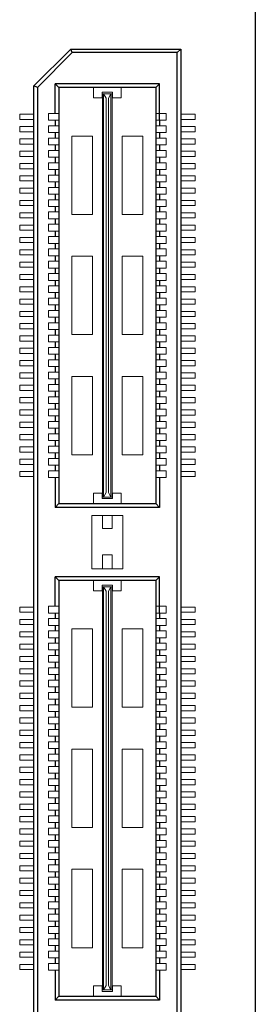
# Model space of a CAD drawing. Header units: millimetres. Extents: x 1095 to 1484, y 184 to 476.
# Tile 22 of 24: x 1323 to 1332, y 331 to 371. Entities that reach past the tile are written whole.
import ezdxf

# ---------------------------------------------------------------- set-up
doc = ezdxf.new("R2010")
doc.units = ezdxf.units.MM
doc.header["$LTSCALE"] = 0.1
doc.layers.add('daughter', color=7, linetype='Continuous')

msp = doc.modelspace()

# ---------------------------------------------------------------- linework, layer by layer
for p, q in [((1323.476, 367.837), (1324.976, 369.338)), ((1324.976, 369.338), (1329.446, 369.338)), ((1325.038, 369.19), (1324.976, 369.338)), ((1329.298, 369.19), (1329.446, 369.338)), ((1329.446, 369.338), (1329.446, 309.329)), ((1325.038, 369.19), (1323.624, 367.776)), ((1329.298, 369.19), (1325.038, 369.19)), ((1329.298, 309.477), (1329.298, 369.19)), ((1323.476, 310.829), (1323.476, 367.837)), ((1323.624, 367.776), (1323.476, 367.837)), ((1323.624, 367.776), (1323.624, 310.89)), ((1328.578, 367.922), (1324.344, 367.922)), ((1324.493, 367.776), (1324.344, 367.922)), ((1324.344, 366.723), (1324.344, 367.922)), ((1324.493, 367.776), (1324.493, 350.896)), ((1328.43, 367.776), (1324.493, 367.776)), ((1328.43, 367.776), (1328.43, 350.896)), ((1328.432, 367.776), (1328.578, 367.922)), ((1328.578, 366.449), (1328.578, 367.922)), ((1324.344, 366.449), (1324.344, 366.223)), ((1328.578, 366.449), (1328.578, 366.223)), ((1324.344, 365.949), (1324.344, 365.723)), ((1328.578, 365.949), (1328.578, 365.723)), ((1324.344, 365.449), (1324.344, 365.223)), ((1328.578, 365.449), (1328.578, 365.223)), ((1324.344, 364.949), (1324.344, 364.723)), ((1328.578, 364.949), (1328.578, 364.723)), ((1324.344, 364.449), (1324.344, 364.223)), ((1328.578, 364.449), (1328.578, 364.223)), ((1324.344, 363.949), (1324.344, 363.723)), ((1328.578, 363.949), (1328.578, 363.723)), ((1324.344, 363.449), (1324.344, 363.223)), ((1328.578, 363.449), (1328.578, 363.223)), ((1324.344, 362.949), (1324.344, 362.723)), ((1328.578, 362.949), (1328.578, 362.723)), ((1324.344, 362.449), (1324.344, 362.223)), ((1328.578, 362.449), (1328.578, 362.223)), ((1324.344, 361.949), (1324.344, 361.723)), ((1328.578, 361.949), (1328.578, 361.723)), ((1324.344, 361.449), (1324.344, 361.223)), ((1328.578, 361.449), (1328.578, 361.223)), ((1324.344, 360.949), (1324.344, 360.723)), ((1328.578, 360.949), (1328.578, 360.723)), ((1324.344, 360.449), (1324.344, 360.223)), ((1328.578, 360.449), (1328.578, 360.223)), ((1324.344, 359.949), (1324.344, 359.723)), ((1328.578, 359.949), (1328.578, 359.723)), ((1324.344, 359.449), (1324.344, 359.223)), ((1328.578, 359.449), (1328.578, 359.223)), ((1324.344, 358.949), (1324.344, 358.723)), ((1328.578, 358.949), (1328.578, 358.723)), ((1324.344, 358.449), (1324.344, 358.223)), ((1328.578, 358.449), (1328.578, 358.223)), ((1324.344, 357.949), (1324.344, 357.723)), ((1328.578, 357.949), (1328.578, 357.723)), ((1324.344, 357.449), (1324.344, 357.223)), ((1328.578, 357.449), (1328.578, 357.223)), ((1324.344, 356.949), (1324.344, 356.723)), ((1328.578, 356.949), (1328.578, 356.723)), ((1324.344, 356.449), (1324.344, 356.223)), ((1328.578, 356.449), (1328.578, 356.223)), ((1324.344, 355.949), (1324.344, 355.723)), ((1328.578, 355.949), (1328.578, 355.723)), ((1324.344, 355.449), (1324.344, 355.223)), ((1328.578, 355.449), (1328.578, 355.223)), ((1324.344, 354.949), (1324.344, 354.723)), ((1328.578, 354.949), (1328.578, 354.723)), ((1324.344, 354.449), (1324.344, 354.223)), ((1328.578, 354.449), (1328.578, 354.223)), ((1324.344, 353.949), (1324.344, 353.723)), ((1328.578, 353.949), (1328.578, 353.723)), ((1324.344, 353.449), (1324.344, 353.223)), ((1328.578, 353.449), (1328.578, 353.223)), ((1324.344, 352.949), (1324.344, 352.723)), ((1328.578, 352.949), (1328.578, 352.723)), ((1324.344, 352.449), (1324.344, 352.223)), ((1328.578, 352.449), (1328.578, 352.223)), ((1324.344, 351.949), (1324.344, 350.731)), ((1328.578, 351.949), (1328.578, 350.731)), ((1324.493, 350.896), (1324.344, 350.731)), ((1324.493, 350.896), (1328.43, 350.896)), ((1328.43, 350.896), (1328.578, 350.731)), ((1328.578, 350.731), (1324.344, 350.731)), ((1328.578, 347.919), (1324.344, 347.919)), ((1324.344, 346.72), (1324.344, 347.919)), ((1324.493, 347.773), (1324.344, 347.919)), ((1324.493, 347.773), (1324.493, 330.893)), ((1328.43, 347.773), (1324.493, 347.773)), ((1328.43, 347.773), (1328.43, 330.893)), ((1328.432, 347.773), (1328.578, 347.919)), ((1328.578, 346.446), (1328.578, 347.919)), ((1324.344, 346.446), (1324.344, 346.22)), ((1328.578, 346.446), (1328.578, 346.22)), ((1324.344, 345.946), (1324.344, 345.72)), ((1328.578, 345.946), (1328.578, 345.72)), ((1324.344, 345.446), (1324.344, 345.22)), ((1328.578, 345.446), (1328.578, 345.22)), ((1324.344, 344.946), (1324.344, 344.72)), ((1328.578, 344.946), (1328.578, 344.72)), ((1324.344, 344.446), (1324.344, 344.22)), ((1328.578, 344.446), (1328.578, 344.22)), ((1324.344, 343.946), (1324.344, 343.72)), ((1328.578, 343.946), (1328.578, 343.72)), ((1324.344, 343.446), (1324.344, 343.22)), ((1328.578, 343.446), (1328.578, 343.22)), ((1324.344, 342.946), (1324.344, 342.72)), ((1328.578, 342.946), (1328.578, 342.72)), ((1324.344, 342.446), (1324.344, 342.22)), ((1328.578, 342.446), (1328.578, 342.22)), ((1324.344, 341.946), (1324.344, 341.72)), ((1328.578, 341.946), (1328.578, 341.72)), ((1324.344, 341.446), (1324.344, 341.22)), ((1328.578, 341.446), (1328.578, 341.22)), ((1324.344, 340.946), (1324.344, 340.72)), ((1328.578, 340.946), (1328.578, 340.72)), ((1324.344, 340.446), (1324.344, 340.22)), ((1328.578, 340.446), (1328.578, 340.22)), ((1324.344, 339.946), (1324.344, 339.72)), ((1328.578, 339.946), (1328.578, 339.72)), ((1324.344, 339.446), (1324.344, 339.22)), ((1328.578, 339.446), (1328.578, 339.22)), ((1324.344, 338.946), (1324.344, 338.72)), ((1328.578, 338.946), (1328.578, 338.72)), ((1324.344, 338.446), (1324.344, 338.22)), ((1328.578, 338.446), (1328.578, 338.22)), ((1324.344, 337.946), (1324.344, 337.72)), ((1328.578, 337.946), (1328.578, 337.72)), ((1324.344, 337.446), (1324.344, 337.22)), ((1328.578, 337.446), (1328.578, 337.22)), ((1324.344, 336.946), (1324.344, 336.72)), ((1328.578, 336.946), (1328.578, 336.72)), ((1324.344, 336.446), (1324.344, 336.22)), ((1328.578, 336.446), (1328.578, 336.22)), ((1324.344, 335.946), (1324.344, 335.72)), ((1328.578, 335.946), (1328.578, 335.72)), ((1324.344, 335.446), (1324.344, 335.22)), ((1328.578, 335.446), (1328.578, 335.22)), ((1324.344, 334.946), (1324.344, 334.72)), ((1328.578, 334.946), (1328.578, 334.72)), ((1324.344, 334.446), (1324.344, 334.22)), ((1328.578, 334.446), (1328.578, 334.22)), ((1324.344, 333.946), (1324.344, 333.72)), ((1328.578, 333.946), (1328.578, 333.72)), ((1324.344, 333.446), (1324.344, 333.22)), ((1328.578, 333.446), (1328.578, 333.22)), ((1324.344, 332.946), (1324.344, 332.72)), ((1328.578, 332.946), (1328.578, 332.72)), ((1324.344, 332.446), (1324.344, 332.22)), ((1328.578, 332.446), (1328.578, 332.22)), ((1324.344, 331.946), (1324.344, 330.728)), ((1328.578, 331.946), (1328.578, 330.728)), ((1324.493, 330.893), (1324.344, 330.728)), ((1324.493, 330.893), (1328.43, 330.893)), ((1328.43, 330.893), (1328.578, 330.728)), ((1328.578, 330.728), (1324.344, 330.728))]:
    msp.add_line(p, q)
at = {"lineweight": 5}
for p, q in [((1325.896, 367.776), (1325.896, 367.356)), ((1327.027, 367.776), (1327.027, 367.356)), ((1326.251, 367.356), (1325.896, 367.356)), ((1326.671, 367.582), (1326.251, 367.582)), ((1326.251, 367.356), (1326.251, 367.582)), ((1326.267, 351.155), (1326.267, 367.518)), ((1326.267, 367.518), (1326.655, 367.518)), ((1326.299, 351.155), (1326.299, 367.518)), ((1326.413, 367.339), (1326.299, 367.518)), ((1326.413, 351.333), (1326.413, 367.339)), ((1326.509, 367.339), (1326.606, 367.518)), ((1326.509, 351.333), (1326.509, 367.339)), ((1326.606, 351.155), (1326.606, 367.518)), ((1326.655, 351.155), (1326.655, 367.518)), ((1326.671, 367.356), (1326.671, 367.582)), ((1327.027, 367.356), (1326.671, 367.356)), ((1322.907, 366.691), (1323.476, 366.691)), ((1322.907, 366.481), (1322.907, 366.691)), ((1322.907, 366.481), (1323.476, 366.481)), ((1324.07, 366.723), (1324.49, 366.723)), ((1324.07, 366.723), (1324.07, 366.449)), ((1328.852, 366.723), (1328.432, 366.723)), ((1328.852, 366.723), (1328.852, 366.449)), ((1330.016, 366.691), (1329.446, 366.691)), ((1330.016, 366.481), (1329.446, 366.481)), ((1330.016, 366.481), (1330.016, 366.691)), ((1322.907, 365.981), (1322.907, 366.191)), ((1322.907, 366.191), (1323.476, 366.191)), ((1324.07, 366.449), (1324.49, 366.449)), ((1324.07, 366.223), (1324.07, 365.949)), ((1324.07, 366.223), (1324.49, 366.223)), ((1328.852, 366.449), (1328.432, 366.449)), ((1328.852, 366.223), (1328.432, 366.223)), ((1328.852, 366.223), (1328.852, 365.949)), ((1330.016, 366.191), (1329.446, 366.191)), ((1330.016, 365.981), (1330.016, 366.191)), ((1322.907, 365.981), (1323.476, 365.981)), ((1322.907, 365.481), (1322.907, 365.691)), ((1322.907, 365.691), (1323.476, 365.691)), ((1324.07, 365.949), (1324.49, 365.949)), ((1324.07, 365.723), (1324.07, 365.449)), ((1324.07, 365.723), (1324.49, 365.723)), ((1325.023, 365.807), (1325.023, 362.624)), ((1325.863, 365.807), (1325.023, 365.807)), ((1325.863, 365.807), (1325.863, 362.624)), ((1327.059, 365.807), (1327.059, 362.624)), ((1327.899, 365.807), (1327.059, 365.807)), ((1327.899, 365.807), (1327.899, 362.624)), ((1328.852, 365.949), (1328.432, 365.949)), ((1328.852, 365.723), (1328.432, 365.723)), ((1328.852, 365.723), (1328.852, 365.449)), ((1330.016, 365.981), (1329.446, 365.981)), ((1330.016, 365.691), (1329.446, 365.691)), ((1330.016, 365.481), (1330.016, 365.691)), ((1322.907, 365.481), (1323.476, 365.481)), ((1324.07, 365.449), (1324.49, 365.449)), ((1328.852, 365.449), (1328.432, 365.449)), ((1330.016, 365.481), (1329.446, 365.481)), ((1322.907, 365.191), (1323.476, 365.191)), ((1322.907, 364.981), (1322.907, 365.191)), ((1322.907, 364.981), (1323.476, 364.981)), ((1324.07, 365.223), (1324.49, 365.223)), ((1324.07, 365.223), (1324.07, 364.949)), ((1324.07, 364.949), (1324.49, 364.949)), ((1328.852, 365.223), (1328.432, 365.223)), ((1328.852, 364.949), (1328.432, 364.949)), ((1328.852, 365.223), (1328.852, 364.949)), ((1330.016, 365.191), (1329.446, 365.191)), ((1330.016, 364.981), (1329.446, 364.981)), ((1330.016, 364.981), (1330.016, 365.191)), ((1322.907, 364.481), (1322.907, 364.691)), ((1322.907, 364.691), (1323.476, 364.691)), ((1322.907, 364.481), (1323.476, 364.481)), ((1324.07, 364.723), (1324.07, 364.449)), ((1324.07, 364.723), (1324.49, 364.723)), ((1328.852, 364.723), (1328.432, 364.723)), ((1328.852, 364.723), (1328.852, 364.449)), ((1330.016, 364.691), (1329.446, 364.691)), ((1330.016, 364.481), (1329.446, 364.481)), ((1330.016, 364.481), (1330.016, 364.691)), ((1322.907, 364.191), (1323.476, 364.191)), ((1322.907, 363.981), (1322.907, 364.191)), ((1324.07, 364.449), (1324.49, 364.449)), ((1324.07, 364.223), (1324.49, 364.223)), ((1324.07, 364.223), (1324.07, 363.949)), ((1328.852, 364.449), (1328.432, 364.449)), ((1328.852, 364.223), (1328.432, 364.223)), ((1328.852, 364.223), (1328.852, 363.949)), ((1330.016, 364.191), (1329.446, 364.191)), ((1330.016, 363.981), (1330.016, 364.191)), ((1322.907, 363.981), (1323.476, 363.981)), ((1322.907, 363.691), (1323.476, 363.691)), ((1322.907, 363.481), (1322.907, 363.691)), ((1324.07, 363.949), (1324.49, 363.949)), ((1324.07, 363.723), (1324.49, 363.723)), ((1324.07, 363.723), (1324.07, 363.449)), ((1328.852, 363.949), (1328.432, 363.949)), ((1328.852, 363.723), (1328.432, 363.723)), ((1328.852, 363.723), (1328.852, 363.449)), ((1330.016, 363.981), (1329.446, 363.981)), ((1330.016, 363.691), (1329.446, 363.691)), ((1330.016, 363.481), (1330.016, 363.691)), ((1322.907, 363.481), (1323.476, 363.481)), ((1324.07, 363.449), (1324.49, 363.449)), ((1328.852, 363.449), (1328.432, 363.449)), ((1330.016, 363.481), (1329.446, 363.481)), ((1322.907, 362.981), (1322.907, 363.191)), ((1322.907, 363.191), (1323.476, 363.191)), ((1322.907, 362.981), (1323.476, 362.981)), ((1324.07, 363.223), (1324.07, 362.949)), ((1324.07, 363.223), (1324.49, 363.223)), ((1324.07, 362.949), (1324.49, 362.949)), ((1328.852, 363.223), (1328.432, 363.223)), ((1328.852, 362.949), (1328.432, 362.949)), ((1328.852, 363.223), (1328.852, 362.949)), ((1330.016, 363.191), (1329.446, 363.191)), ((1330.016, 362.981), (1329.446, 362.981)), ((1330.016, 362.981), (1330.016, 363.191)), ((1322.907, 362.481), (1322.907, 362.691)), ((1322.907, 362.691), (1323.472, 362.691)), ((1322.907, 362.481), (1323.476, 362.481)), ((1324.07, 362.723), (1324.07, 362.449)), ((1324.07, 362.723), (1324.49, 362.723)), ((1325.863, 362.624), (1325.023, 362.624)), ((1327.899, 362.624), (1327.059, 362.624)), ((1328.852, 362.723), (1328.432, 362.723)), ((1328.852, 362.723), (1328.852, 362.449)), ((1330.016, 362.481), (1329.446, 362.481)), ((1330.016, 362.691), (1329.45, 362.691)), ((1330.016, 362.481), (1330.016, 362.691)), ((1322.907, 362.191), (1323.476, 362.191)), ((1322.907, 361.981), (1322.907, 362.191)), ((1324.07, 362.449), (1324.49, 362.449)), ((1324.07, 362.223), (1324.49, 362.223)), ((1324.07, 362.223), (1324.07, 361.949)), ((1328.852, 362.449), (1328.432, 362.449)), ((1328.852, 362.223), (1328.432, 362.223)), ((1328.852, 362.223), (1328.852, 361.949)), ((1330.016, 362.191), (1329.446, 362.191)), ((1330.016, 361.981), (1330.016, 362.191)), ((1322.907, 361.981), (1323.476, 361.981)), ((1322.907, 361.691), (1323.476, 361.691)), ((1322.907, 361.481), (1322.907, 361.691)), ((1324.07, 361.949), (1324.49, 361.949)), ((1324.07, 361.723), (1324.49, 361.723)), ((1324.07, 361.723), (1324.07, 361.449)), ((1328.852, 361.949), (1328.432, 361.949)), ((1328.852, 361.723), (1328.432, 361.723)), ((1328.852, 361.723), (1328.852, 361.449)), ((1330.016, 361.981), (1329.446, 361.981)), ((1330.016, 361.691), (1329.446, 361.691)), ((1330.016, 361.481), (1330.016, 361.691)), ((1322.907, 361.481), (1323.476, 361.481)), ((1324.07, 361.449), (1324.49, 361.449)), ((1328.852, 361.449), (1328.432, 361.449)), ((1330.016, 361.481), (1329.446, 361.481)), ((1322.907, 360.981), (1322.907, 361.191)), ((1322.907, 361.191), (1323.476, 361.191)), ((1322.907, 360.981), (1323.476, 360.981)), ((1324.07, 361.223), (1324.07, 360.949)), ((1324.07, 361.223), (1324.49, 361.223)), ((1324.07, 360.949), (1324.49, 360.949)), ((1325.023, 360.928), (1325.023, 357.745)), ((1325.863, 360.928), (1325.023, 360.928)), ((1325.863, 360.928), (1325.863, 357.745)), ((1327.059, 360.928), (1327.059, 357.745)), ((1327.899, 360.928), (1327.059, 360.928)), ((1327.899, 360.928), (1327.899, 357.745)), ((1328.852, 361.223), (1328.432, 361.223)), ((1328.852, 360.949), (1328.432, 360.949)), ((1328.852, 361.223), (1328.852, 360.949)), ((1330.016, 361.191), (1329.446, 361.191)), ((1330.016, 360.981), (1329.446, 360.981)), ((1330.016, 360.981), (1330.016, 361.191)), ((1322.907, 360.691), (1323.476, 360.691)), ((1322.907, 360.481), (1322.907, 360.691)), ((1322.907, 360.481), (1323.476, 360.481)), ((1324.07, 360.723), (1324.49, 360.723)), ((1324.07, 360.723), (1324.07, 360.449)), ((1328.852, 360.723), (1328.432, 360.723)), ((1328.852, 360.723), (1328.852, 360.449)), ((1330.016, 360.691), (1329.446, 360.691)), ((1330.016, 360.481), (1329.446, 360.481)), ((1330.016, 360.481), (1330.016, 360.691)), ((1322.907, 360.191), (1323.476, 360.191)), ((1322.907, 359.981), (1322.907, 360.191)), ((1324.07, 360.449), (1324.49, 360.449)), ((1324.07, 360.223), (1324.07, 359.949)), ((1324.07, 360.223), (1324.49, 360.223)), ((1328.852, 360.449), (1328.432, 360.449)), ((1328.852, 360.223), (1328.432, 360.223)), ((1328.852, 360.223), (1328.852, 359.949)), ((1330.016, 360.191), (1329.446, 360.191)), ((1330.016, 359.981), (1330.016, 360.191)), ((1322.907, 359.981), (1323.476, 359.981)), ((1322.907, 359.481), (1322.907, 359.691)), ((1322.907, 359.691), (1323.476, 359.691)), ((1324.07, 359.949), (1324.49, 359.949)), ((1324.07, 359.723), (1324.07, 359.449)), ((1324.07, 359.723), (1324.49, 359.723)), ((1328.852, 359.949), (1328.432, 359.949)), ((1328.852, 359.723), (1328.432, 359.723)), ((1328.852, 359.723), (1328.852, 359.449)), ((1330.016, 359.981), (1329.446, 359.981)), ((1330.016, 359.691), (1329.446, 359.691)), ((1330.016, 359.481), (1330.016, 359.691)), ((1322.907, 359.481), (1323.476, 359.481)), ((1324.07, 359.449), (1324.49, 359.449)), ((1328.852, 359.449), (1328.432, 359.449)), ((1330.016, 359.481), (1329.446, 359.481)), ((1322.907, 359.191), (1323.476, 359.191)), ((1322.907, 358.981), (1322.907, 359.191)), ((1322.907, 358.981), (1323.476, 358.981)), ((1324.07, 359.223), (1324.49, 359.223)), ((1324.07, 359.223), (1324.07, 358.949)), ((1324.07, 358.949), (1324.49, 358.949)), ((1328.852, 359.223), (1328.432, 359.223)), ((1328.852, 358.949), (1328.432, 358.949)), ((1328.852, 359.223), (1328.852, 358.949)), ((1330.016, 359.191), (1329.446, 359.191)), ((1330.016, 358.981), (1329.446, 358.981)), ((1330.016, 358.981), (1330.016, 359.191)), ((1322.907, 358.691), (1323.476, 358.691)), ((1322.907, 358.481), (1322.907, 358.691)), ((1322.907, 358.481), (1323.476, 358.481)), ((1324.07, 358.723), (1324.49, 358.723)), ((1324.07, 358.723), (1324.07, 358.449)), ((1328.852, 358.723), (1328.432, 358.723)), ((1328.852, 358.723), (1328.852, 358.449)), ((1330.016, 358.691), (1329.446, 358.691)), ((1330.016, 358.481), (1329.446, 358.481)), ((1330.016, 358.481), (1330.016, 358.691)), ((1322.907, 358.191), (1323.476, 358.191)), ((1322.907, 357.981), (1322.907, 358.191)), ((1324.07, 358.449), (1324.49, 358.449)), ((1324.07, 358.223), (1324.07, 357.949)), ((1324.07, 358.223), (1324.49, 358.223)), ((1328.852, 358.449), (1328.432, 358.449)), ((1328.852, 358.223), (1328.432, 358.223)), ((1328.852, 358.223), (1328.852, 357.949)), ((1330.016, 358.191), (1329.446, 358.191)), ((1330.016, 357.981), (1330.016, 358.191)), ((1322.907, 357.981), (1323.476, 357.981)), ((1322.907, 357.481), (1322.907, 357.691)), ((1322.907, 357.691), (1323.476, 357.691)), ((1324.07, 357.949), (1324.49, 357.949)), ((1324.07, 357.723), (1324.07, 357.449)), ((1324.07, 357.723), (1324.49, 357.723)), ((1325.863, 357.745), (1325.023, 357.745)), ((1327.899, 357.745), (1327.059, 357.745)), ((1328.852, 357.949), (1328.432, 357.949)), ((1328.852, 357.723), (1328.432, 357.723)), ((1328.852, 357.723), (1328.852, 357.449)), ((1330.016, 357.981), (1329.446, 357.981)), ((1330.016, 357.691), (1329.446, 357.691)), ((1330.016, 357.481), (1330.016, 357.691)), ((1322.907, 357.481), (1323.476, 357.481)), ((1324.07, 357.449), (1324.49, 357.449)), ((1328.852, 357.449), (1328.432, 357.449)), ((1330.016, 357.481), (1329.446, 357.481)), ((1322.907, 357.191), (1323.476, 357.191)), ((1322.907, 356.981), (1322.907, 357.191)), ((1322.907, 356.981), (1323.476, 356.981)), ((1324.07, 357.223), (1324.49, 357.223)), ((1324.07, 357.223), (1324.07, 356.949)), ((1324.07, 356.949), (1324.49, 356.949)), ((1328.852, 357.223), (1328.432, 357.223)), ((1328.852, 356.949), (1328.432, 356.949)), ((1328.852, 357.223), (1328.852, 356.949)), ((1330.016, 357.191), (1329.446, 357.191)), ((1330.016, 356.981), (1329.446, 356.981)), ((1330.016, 356.981), (1330.016, 357.191)), ((1322.907, 356.691), (1323.472, 356.691)), ((1322.907, 356.481), (1322.907, 356.691)), ((1322.907, 356.481), (1323.476, 356.481)), ((1324.07, 356.723), (1324.49, 356.723)), ((1324.07, 356.723), (1324.07, 356.449)), ((1328.852, 356.723), (1328.432, 356.723)), ((1328.852, 356.723), (1328.852, 356.449)), ((1330.016, 356.481), (1329.446, 356.481)), ((1330.016, 356.691), (1329.45, 356.691)), ((1330.016, 356.481), (1330.016, 356.691)), ((1322.907, 355.981), (1322.907, 356.191)), ((1322.907, 356.191), (1323.476, 356.191)), ((1324.07, 356.449), (1324.49, 356.449)), ((1324.07, 356.223), (1324.07, 355.949)), ((1324.07, 356.223), (1324.49, 356.223)), ((1328.852, 356.449), (1328.432, 356.449)), ((1328.852, 356.223), (1328.432, 356.223)), ((1328.852, 356.223), (1328.852, 355.949)), ((1330.016, 356.191), (1329.446, 356.191)), ((1330.016, 355.981), (1330.016, 356.191)), ((1322.907, 355.981), (1323.476, 355.981)), ((1322.907, 355.691), (1323.476, 355.691)), ((1322.907, 355.481), (1322.907, 355.691)), ((1324.07, 355.949), (1324.49, 355.949)), ((1324.07, 355.723), (1324.07, 355.449)), ((1324.07, 355.723), (1324.49, 355.723)), ((1325.023, 356.048), (1325.023, 352.865)), ((1325.863, 356.048), (1325.023, 356.048)), ((1325.863, 356.048), (1325.863, 352.865)), ((1327.059, 356.048), (1327.059, 352.865)), ((1327.899, 356.048), (1327.059, 356.048)), ((1327.899, 356.048), (1327.899, 352.865)), ((1328.852, 355.949), (1328.432, 355.949)), ((1328.852, 355.723), (1328.432, 355.723)), ((1328.852, 355.723), (1328.852, 355.449)), ((1330.016, 355.981), (1329.446, 355.981)), ((1330.016, 355.691), (1329.446, 355.691)), ((1330.016, 355.481), (1330.016, 355.691)), ((1322.907, 355.481), (1323.476, 355.481)), ((1324.07, 355.449), (1324.49, 355.449)), ((1328.852, 355.449), (1328.432, 355.449)), ((1330.016, 355.481), (1329.446, 355.481)), ((1322.907, 355.191), (1323.476, 355.191)), ((1322.907, 354.981), (1322.907, 355.191)), ((1322.907, 354.981), (1323.476, 354.981)), ((1324.07, 355.223), (1324.49, 355.223)), ((1324.07, 355.223), (1324.07, 354.949)), ((1324.07, 354.949), (1324.49, 354.949)), ((1328.852, 355.223), (1328.432, 355.223)), ((1328.852, 354.949), (1328.432, 354.949)), ((1328.852, 355.223), (1328.852, 354.949)), ((1330.016, 355.191), (1329.446, 355.191)), ((1330.016, 354.981), (1329.446, 354.981)), ((1330.016, 354.981), (1330.016, 355.191)), ((1322.907, 354.691), (1323.476, 354.691)), ((1322.907, 354.481), (1322.907, 354.691)), ((1322.907, 354.481), (1323.476, 354.481)), ((1324.07, 354.723), (1324.49, 354.723)), ((1324.07, 354.723), (1324.07, 354.449)), ((1328.852, 354.723), (1328.432, 354.723)), ((1328.852, 354.723), (1328.852, 354.449)), ((1330.016, 354.691), (1329.446, 354.691)), ((1330.016, 354.481), (1329.446, 354.481)), ((1330.016, 354.481), (1330.016, 354.691)), ((1322.907, 353.981), (1322.907, 354.191)), ((1322.907, 354.191), (1323.476, 354.191)), ((1324.07, 354.449), (1324.49, 354.449)), ((1324.07, 354.223), (1324.49, 354.223)), ((1324.07, 354.223), (1324.07, 353.949)), ((1328.852, 354.449), (1328.432, 354.449)), ((1328.852, 354.223), (1328.432, 354.223)), ((1328.852, 354.223), (1328.852, 353.949)), ((1330.016, 354.191), (1329.446, 354.191)), ((1330.016, 353.981), (1330.016, 354.191)), ((1322.907, 353.981), (1323.476, 353.981)), ((1322.907, 353.481), (1322.907, 353.691)), ((1322.907, 353.691), (1323.472, 353.691)), ((1324.07, 353.949), (1324.49, 353.949)), ((1324.07, 353.723), (1324.07, 353.449)), ((1324.07, 353.723), (1324.49, 353.723)), ((1328.852, 353.949), (1328.432, 353.949)), ((1328.852, 353.723), (1328.432, 353.723)), ((1328.852, 353.723), (1328.852, 353.449)), ((1330.016, 353.981), (1329.446, 353.981)), ((1330.016, 353.691), (1329.45, 353.691)), ((1330.016, 353.481), (1330.016, 353.691)), ((1322.907, 353.481), (1323.476, 353.481)), ((1324.07, 353.449), (1324.49, 353.449)), ((1328.852, 353.449), (1328.432, 353.449)), ((1330.016, 353.481), (1329.446, 353.481)), ((1322.907, 352.981), (1322.907, 353.191)), ((1322.907, 353.191), (1323.476, 353.191)), ((1322.907, 352.981), (1323.476, 352.981)), ((1324.07, 353.223), (1324.49, 353.223)), ((1324.07, 353.223), (1324.07, 352.949)), ((1324.07, 352.949), (1324.49, 352.949)), ((1325.863, 352.865), (1325.023, 352.865)), ((1327.899, 352.865), (1327.059, 352.865)), ((1328.852, 353.223), (1328.432, 353.223)), ((1328.852, 352.949), (1328.432, 352.949)), ((1328.852, 353.223), (1328.852, 352.949)), ((1330.016, 353.191), (1329.446, 353.191)), ((1330.016, 352.981), (1329.446, 352.981)), ((1330.016, 352.981), (1330.016, 353.191)), ((1322.907, 352.481), (1322.907, 352.691)), ((1322.907, 352.691), (1323.476, 352.691)), ((1322.907, 352.481), (1323.476, 352.481)), ((1324.07, 352.723), (1324.07, 352.449)), ((1324.07, 352.723), (1324.49, 352.723)), ((1328.852, 352.723), (1328.432, 352.723)), ((1328.852, 352.723), (1328.852, 352.449)), ((1330.016, 352.691), (1329.446, 352.691)), ((1330.016, 352.481), (1329.446, 352.481)), ((1330.016, 352.481), (1330.016, 352.691)), ((1322.907, 351.981), (1322.907, 352.191)), ((1322.907, 352.191), (1323.476, 352.191)), ((1324.07, 352.449), (1324.49, 352.449)), ((1324.07, 352.223), (1324.07, 351.949)), ((1324.07, 352.223), (1324.49, 352.223)), ((1328.852, 352.449), (1328.432, 352.449)), ((1328.852, 352.223), (1328.432, 352.223)), ((1328.852, 352.223), (1328.852, 351.949)), ((1330.016, 352.191), (1329.446, 352.191)), ((1330.016, 351.981), (1330.016, 352.191)), ((1322.907, 351.981), (1323.476, 351.981)), ((1324.07, 351.949), (1324.49, 351.949)), ((1328.852, 351.949), (1328.432, 351.949)), ((1330.016, 351.981), (1329.446, 351.981)), ((1326.251, 351.316), (1325.896, 351.316)), ((1325.896, 350.896), (1325.896, 351.316)), ((1326.251, 351.316), (1326.251, 351.09)), ((1326.413, 351.333), (1326.299, 351.155)), ((1326.509, 351.333), (1326.606, 351.155)), ((1326.671, 351.316), (1326.671, 351.09)), ((1327.027, 351.316), (1326.671, 351.316)), ((1327.027, 350.896), (1327.027, 351.316)), ((1326.671, 351.09), (1326.251, 351.09)), ((1326.267, 351.155), (1326.655, 351.155)), ((1327.091, 350.407), (1325.831, 350.407)), ((1325.831, 350.407), (1325.831, 348.242)), ((1326.267, 350.407), (1326.267, 349.874)), ((1326.655, 350.407), (1326.655, 349.874)), ((1327.091, 350.407), (1327.091, 348.242)), ((1326.655, 349.874), (1326.267, 349.874)), ((1326.655, 348.808), (1326.267, 348.808)), ((1326.267, 348.808), (1326.267, 348.242)), ((1326.655, 348.808), (1326.655, 348.242)), ((1327.091, 348.242), (1325.831, 348.242)), ((1325.896, 347.773), (1325.896, 347.353)), ((1327.027, 347.773), (1327.027, 347.353)), ((1326.251, 347.353), (1325.896, 347.353)), ((1326.671, 347.579), (1326.251, 347.579)), ((1326.251, 347.353), (1326.251, 347.579)), ((1326.267, 331.152), (1326.267, 347.515)), ((1326.267, 347.515), (1326.655, 347.515)), ((1326.299, 331.152), (1326.299, 347.515)), ((1326.413, 347.336), (1326.299, 347.515)), ((1326.413, 331.33), (1326.413, 347.336)), ((1326.509, 347.336), (1326.606, 347.515)), ((1326.509, 331.33), (1326.509, 347.336)), ((1326.606, 331.152), (1326.606, 347.515)), ((1326.655, 331.152), (1326.655, 347.515)), ((1326.671, 347.353), (1326.671, 347.579)), ((1327.027, 347.353), (1326.671, 347.353)), ((1322.907, 346.688), (1323.476, 346.688)), ((1322.907, 346.478), (1322.907, 346.688)), ((1322.907, 346.478), (1323.476, 346.478)), ((1324.07, 346.72), (1324.49, 346.72)), ((1324.07, 346.72), (1324.07, 346.446)), ((1328.852, 346.72), (1328.432, 346.72)), ((1328.852, 346.72), (1328.852, 346.446)), ((1330.016, 346.688), (1329.446, 346.688)), ((1330.016, 346.478), (1329.446, 346.478)), ((1330.016, 346.478), (1330.016, 346.688)), ((1322.907, 346.188), (1323.476, 346.188)), ((1322.907, 345.978), (1322.907, 346.188)), ((1324.07, 346.446), (1324.49, 346.446)), ((1324.07, 346.22), (1324.07, 345.946)), ((1324.07, 346.22), (1324.49, 346.22)), ((1328.852, 346.446), (1328.432, 346.446)), ((1328.852, 346.22), (1328.432, 346.22)), ((1328.852, 346.22), (1328.852, 345.946)), ((1330.016, 346.188), (1329.446, 346.188)), ((1330.016, 345.978), (1330.016, 346.188)), ((1322.907, 345.978), (1323.476, 345.978)), ((1322.907, 345.688), (1323.476, 345.688)), ((1322.907, 345.478), (1322.907, 345.688)), ((1324.07, 345.946), (1324.49, 345.946)), ((1324.07, 345.72), (1324.49, 345.72)), ((1324.07, 345.72), (1324.07, 345.446)), ((1325.023, 345.804), (1325.023, 342.621)), ((1325.863, 345.804), (1325.023, 345.804)), ((1325.863, 345.804), (1325.863, 342.621)), ((1327.059, 345.804), (1327.059, 342.621)), ((1327.899, 345.804), (1327.059, 345.804)), ((1327.899, 345.804), (1327.899, 342.621)), ((1328.852, 345.946), (1328.432, 345.946)), ((1328.852, 345.72), (1328.432, 345.72)), ((1328.852, 345.72), (1328.852, 345.446)), ((1330.016, 345.978), (1329.446, 345.978)), ((1330.016, 345.688), (1329.446, 345.688)), ((1330.016, 345.478), (1330.016, 345.688)), ((1322.907, 345.478), (1323.476, 345.478)), ((1324.07, 345.446), (1324.49, 345.446)), ((1328.852, 345.446), (1328.432, 345.446)), ((1330.016, 345.478), (1329.446, 345.478)), ((1322.907, 344.978), (1322.907, 345.188)), ((1322.907, 345.188), (1323.476, 345.188)), ((1322.907, 344.978), (1323.476, 344.978)), ((1324.07, 345.22), (1324.07, 344.946)), ((1324.07, 345.22), (1324.49, 345.22)), ((1324.07, 344.946), (1324.49, 344.946)), ((1328.852, 345.22), (1328.432, 345.22)), ((1328.852, 344.946), (1328.432, 344.946)), ((1328.852, 345.22), (1328.852, 344.946)), ((1330.016, 345.188), (1329.446, 345.188)), ((1330.016, 344.978), (1329.446, 344.978)), ((1330.016, 344.978), (1330.016, 345.188)), ((1322.907, 344.688), (1323.476, 344.688)), ((1322.907, 344.478), (1322.907, 344.688)), ((1322.907, 344.478), (1323.476, 344.478)), ((1324.07, 344.72), (1324.49, 344.72)), ((1324.07, 344.72), (1324.07, 344.446)), ((1328.852, 344.72), (1328.432, 344.72)), ((1328.852, 344.72), (1328.852, 344.446)), ((1330.016, 344.688), (1329.446, 344.688)), ((1330.016, 344.478), (1329.446, 344.478)), ((1330.016, 344.478), (1330.016, 344.688)), ((1322.907, 343.978), (1322.907, 344.188)), ((1322.907, 344.188), (1323.476, 344.188)), ((1324.07, 344.446), (1324.49, 344.446)), ((1324.07, 344.22), (1324.07, 343.946)), ((1324.07, 344.22), (1324.49, 344.22)), ((1328.852, 344.446), (1328.432, 344.446)), ((1328.852, 344.22), (1328.432, 344.22)), ((1328.852, 344.22), (1328.852, 343.946)), ((1330.016, 344.188), (1329.446, 344.188)), ((1330.016, 343.978), (1330.016, 344.188)), ((1322.907, 343.978), (1323.476, 343.978)), ((1322.907, 343.688), (1323.476, 343.688)), ((1322.907, 343.478), (1322.907, 343.688)), ((1324.07, 343.946), (1324.49, 343.946)), ((1324.07, 343.72), (1324.07, 343.446)), ((1324.07, 343.72), (1324.49, 343.72)), ((1328.852, 343.946), (1328.432, 343.946)), ((1328.852, 343.72), (1328.432, 343.72)), ((1328.852, 343.72), (1328.852, 343.446)), ((1330.016, 343.978), (1329.446, 343.978)), ((1330.016, 343.688), (1329.446, 343.688)), ((1330.016, 343.478), (1330.016, 343.688)), ((1322.907, 343.478), (1323.476, 343.478)), ((1324.07, 343.446), (1324.49, 343.446)), ((1328.852, 343.446), (1328.432, 343.446)), ((1330.016, 343.478), (1329.446, 343.478)), ((1322.907, 342.978), (1322.907, 343.188)), ((1322.907, 343.188), (1323.476, 343.188)), ((1322.907, 342.978), (1323.476, 342.978)), ((1324.07, 343.22), (1324.07, 342.946)), ((1324.07, 343.22), (1324.49, 343.22)), ((1324.07, 342.946), (1324.49, 342.946)), ((1328.852, 343.22), (1328.432, 343.22)), ((1328.852, 342.946), (1328.432, 342.946)), ((1328.852, 343.22), (1328.852, 342.946)), ((1330.016, 343.188), (1329.446, 343.188)), ((1330.016, 342.978), (1329.446, 342.978)), ((1330.016, 342.978), (1330.016, 343.188)), ((1322.907, 342.688), (1323.472, 342.688)), ((1322.907, 342.478), (1322.907, 342.688)), ((1322.907, 342.478), (1323.476, 342.478)), ((1324.07, 342.72), (1324.49, 342.72)), ((1324.07, 342.72), (1324.07, 342.446)), ((1325.863, 342.621), (1325.023, 342.621)), ((1327.899, 342.621), (1327.059, 342.621)), ((1328.852, 342.72), (1328.432, 342.72)), ((1328.852, 342.72), (1328.852, 342.446)), ((1330.016, 342.478), (1329.446, 342.478)), ((1330.016, 342.688), (1329.45, 342.688)), ((1330.016, 342.478), (1330.016, 342.688)), ((1322.907, 342.188), (1323.476, 342.188)), ((1322.907, 341.978), (1322.907, 342.188)), ((1324.07, 342.446), (1324.49, 342.446)), ((1324.07, 342.22), (1324.07, 341.946)), ((1324.07, 342.22), (1324.49, 342.22)), ((1328.852, 342.446), (1328.432, 342.446)), ((1328.852, 342.22), (1328.432, 342.22)), ((1328.852, 342.22), (1328.852, 341.946)), ((1330.016, 342.188), (1329.446, 342.188)), ((1330.016, 341.978), (1330.016, 342.188)), ((1322.907, 341.978), (1323.476, 341.978)), ((1322.907, 341.688), (1323.476, 341.688)), ((1322.907, 341.478), (1322.907, 341.688)), ((1324.07, 341.946), (1324.49, 341.946)), ((1324.07, 341.72), (1324.07, 341.446)), ((1324.07, 341.72), (1324.49, 341.72)), ((1328.852, 341.946), (1328.432, 341.946)), ((1328.852, 341.72), (1328.432, 341.72)), ((1328.852, 341.72), (1328.852, 341.446)), ((1330.016, 341.978), (1329.446, 341.978)), ((1330.016, 341.688), (1329.446, 341.688)), ((1330.016, 341.478), (1330.016, 341.688)), ((1322.907, 341.478), (1323.476, 341.478)), ((1324.07, 341.446), (1324.49, 341.446)), ((1328.852, 341.446), (1328.432, 341.446)), ((1330.016, 341.478), (1329.446, 341.478)), ((1322.907, 340.978), (1322.907, 341.188)), ((1322.907, 341.188), (1323.476, 341.188)), ((1322.907, 340.978), (1323.476, 340.978)), ((1324.07, 341.22), (1324.07, 340.946)), ((1324.07, 341.22), (1324.49, 341.22)), ((1324.07, 340.946), (1324.49, 340.946)), ((1325.023, 340.925), (1325.023, 337.742)), ((1325.863, 340.925), (1325.023, 340.925)), ((1325.863, 340.925), (1325.863, 337.742)), ((1327.059, 340.925), (1327.059, 337.742)), ((1327.899, 340.925), (1327.059, 340.925)), ((1327.899, 340.925), (1327.899, 337.742)), ((1328.852, 341.22), (1328.432, 341.22)), ((1328.852, 340.946), (1328.432, 340.946)), ((1328.852, 341.22), (1328.852, 340.946)), ((1330.016, 341.188), (1329.446, 341.188)), ((1330.016, 340.978), (1329.446, 340.978)), ((1330.016, 340.978), (1330.016, 341.188)), ((1322.907, 340.688), (1323.476, 340.688)), ((1322.907, 340.478), (1322.907, 340.688)), ((1322.907, 340.478), (1323.476, 340.478)), ((1324.07, 340.72), (1324.07, 340.446)), ((1324.07, 340.72), (1324.49, 340.72)), ((1328.852, 340.72), (1328.432, 340.72)), ((1328.852, 340.72), (1328.852, 340.446)), ((1330.016, 340.688), (1329.446, 340.688)), ((1330.016, 340.478), (1329.446, 340.478)), ((1330.016, 340.478), (1330.016, 340.688)), ((1322.907, 339.978), (1322.907, 340.188)), ((1322.907, 340.188), (1323.476, 340.188)), ((1324.07, 340.446), (1324.49, 340.446)), ((1324.07, 340.22), (1324.07, 339.946)), ((1324.07, 340.22), (1324.49, 340.22)), ((1328.852, 340.446), (1328.432, 340.446)), ((1328.852, 340.22), (1328.432, 340.22)), ((1328.852, 340.22), (1328.852, 339.946)), ((1330.016, 340.188), (1329.446, 340.188)), ((1330.016, 339.978), (1330.016, 340.188)), ((1322.907, 339.978), (1323.476, 339.978)), ((1322.907, 339.478), (1322.907, 339.688)), ((1322.907, 339.688), (1323.476, 339.688)), ((1324.07, 339.946), (1324.49, 339.946)), ((1324.07, 339.72), (1324.49, 339.72)), ((1324.07, 339.72), (1324.07, 339.446)), ((1328.852, 339.946), (1328.432, 339.946)), ((1328.852, 339.72), (1328.432, 339.72)), ((1328.852, 339.72), (1328.852, 339.446)), ((1330.016, 339.978), (1329.446, 339.978)), ((1330.016, 339.688), (1329.446, 339.688)), ((1330.016, 339.478), (1330.016, 339.688)), ((1322.907, 339.478), (1323.476, 339.478)), ((1324.07, 339.446), (1324.49, 339.446)), ((1328.852, 339.446), (1328.432, 339.446)), ((1330.016, 339.478), (1329.446, 339.478)), ((1322.907, 339.188), (1323.476, 339.188)), ((1322.907, 338.978), (1322.907, 339.188)), ((1322.907, 338.978), (1323.476, 338.978)), ((1324.07, 339.22), (1324.49, 339.22)), ((1324.07, 339.22), (1324.07, 338.946)), ((1324.07, 338.946), (1324.49, 338.946)), ((1328.852, 339.22), (1328.432, 339.22)), ((1328.852, 338.946), (1328.432, 338.946)), ((1328.852, 339.22), (1328.852, 338.946)), ((1330.016, 339.188), (1329.446, 339.188)), ((1330.016, 338.978), (1329.446, 338.978)), ((1330.016, 338.978), (1330.016, 339.188)), ((1322.907, 338.688), (1323.476, 338.688)), ((1322.907, 338.478), (1322.907, 338.688)), ((1322.907, 338.478), (1323.476, 338.478)), ((1324.07, 338.72), (1324.49, 338.72)), ((1324.07, 338.72), (1324.07, 338.446)), ((1328.852, 338.72), (1328.432, 338.72)), ((1328.852, 338.72), (1328.852, 338.446)), ((1330.016, 338.688), (1329.446, 338.688)), ((1330.016, 338.478), (1329.446, 338.478)), ((1330.016, 338.478), (1330.016, 338.688)), ((1322.907, 337.978), (1322.907, 338.188)), ((1322.907, 338.188), (1323.476, 338.188)), ((1324.07, 338.446), (1324.49, 338.446)), ((1324.07, 338.22), (1324.07, 337.946)), ((1324.07, 338.22), (1324.49, 338.22)), ((1328.852, 338.446), (1328.432, 338.446)), ((1328.852, 338.22), (1328.432, 338.22)), ((1328.852, 338.22), (1328.852, 337.946)), ((1330.016, 338.188), (1329.446, 338.188)), ((1330.016, 337.978), (1330.016, 338.188)), ((1322.907, 337.978), (1323.476, 337.978)), ((1322.907, 337.478), (1322.907, 337.688)), ((1322.907, 337.688), (1323.476, 337.688)), ((1324.07, 337.946), (1324.49, 337.946)), ((1324.07, 337.72), (1324.07, 337.446)), ((1324.07, 337.72), (1324.49, 337.72)), ((1325.863, 337.742), (1325.023, 337.742)), ((1327.899, 337.742), (1327.059, 337.742)), ((1328.852, 337.946), (1328.432, 337.946)), ((1328.852, 337.72), (1328.432, 337.72)), ((1328.852, 337.72), (1328.852, 337.446)), ((1330.016, 337.978), (1329.446, 337.978)), ((1330.016, 337.688), (1329.446, 337.688)), ((1330.016, 337.478), (1330.016, 337.688)), ((1322.907, 337.478), (1323.476, 337.478)), ((1324.07, 337.446), (1324.49, 337.446)), ((1328.852, 337.446), (1328.432, 337.446)), ((1330.016, 337.478), (1329.446, 337.478)), ((1322.907, 336.978), (1322.907, 337.188)), ((1322.907, 337.188), (1323.476, 337.188)), ((1322.907, 336.978), (1323.476, 336.978)), ((1324.07, 337.22), (1324.49, 337.22)), ((1324.07, 337.22), (1324.07, 336.946)), ((1324.07, 336.946), (1324.49, 336.946)), ((1328.852, 337.22), (1328.432, 337.22)), ((1328.852, 336.946), (1328.432, 336.946)), ((1328.852, 337.22), (1328.852, 336.946)), ((1330.016, 337.188), (1329.446, 337.188)), ((1330.016, 336.978), (1329.446, 336.978)), ((1330.016, 336.978), (1330.016, 337.188)), ((1322.907, 336.478), (1322.907, 336.688)), ((1322.907, 336.688), (1323.472, 336.688)), ((1324.07, 336.72), (1324.07, 336.446)), ((1324.07, 336.72), (1324.49, 336.72)), ((1328.852, 336.72), (1328.432, 336.72)), ((1328.852, 336.72), (1328.852, 336.446)), ((1330.016, 336.688), (1329.45, 336.688)), ((1330.016, 336.478), (1330.016, 336.688)), ((1322.907, 336.478), (1323.476, 336.478)), ((1322.907, 335.978), (1322.907, 336.188)), ((1322.907, 336.188), (1323.476, 336.188)), ((1324.07, 336.446), (1324.49, 336.446)), ((1324.07, 336.22), (1324.07, 335.946)), ((1324.07, 336.22), (1324.49, 336.22)), ((1328.852, 336.446), (1328.432, 336.446)), ((1328.852, 336.22), (1328.432, 336.22)), ((1328.852, 336.22), (1328.852, 335.946)), ((1330.016, 336.478), (1329.446, 336.478)), ((1330.016, 336.188), (1329.446, 336.188)), ((1330.016, 335.978), (1330.016, 336.188)), ((1322.907, 335.978), (1323.476, 335.978)), ((1322.907, 335.478), (1322.907, 335.688)), ((1322.907, 335.688), (1323.476, 335.688)), ((1324.07, 335.946), (1324.49, 335.946)), ((1324.07, 335.72), (1324.49, 335.72)), ((1324.07, 335.72), (1324.07, 335.446)), ((1325.023, 336.045), (1325.023, 332.862)), ((1325.863, 336.045), (1325.023, 336.045)), ((1325.863, 336.045), (1325.863, 332.862)), ((1327.059, 336.045), (1327.059, 332.862)), ((1327.899, 336.045), (1327.059, 336.045)), ((1327.899, 336.045), (1327.899, 332.862)), ((1328.852, 335.946), (1328.432, 335.946)), ((1328.852, 335.72), (1328.432, 335.72)), ((1328.852, 335.72), (1328.852, 335.446)), ((1330.016, 335.978), (1329.446, 335.978)), ((1330.016, 335.688), (1329.446, 335.688)), ((1330.016, 335.478), (1330.016, 335.688)), ((1322.907, 335.478), (1323.476, 335.478)), ((1324.07, 335.446), (1324.49, 335.446)), ((1328.852, 335.446), (1328.432, 335.446)), ((1330.016, 335.478), (1329.446, 335.478)), ((1322.907, 334.978), (1322.907, 335.188)), ((1322.907, 335.188), (1323.476, 335.188)), ((1322.907, 334.978), (1323.476, 334.978)), ((1324.07, 335.22), (1324.49, 335.22)), ((1324.07, 335.22), (1324.07, 334.946)), ((1324.07, 334.946), (1324.49, 334.946)), ((1328.852, 335.22), (1328.432, 335.22)), ((1328.852, 334.946), (1328.432, 334.946)), ((1328.852, 335.22), (1328.852, 334.946)), ((1330.016, 335.188), (1329.446, 335.188)), ((1330.016, 334.978), (1329.446, 334.978)), ((1330.016, 334.978), (1330.016, 335.188)), ((1322.907, 334.478), (1322.907, 334.688)), ((1322.907, 334.688), (1323.476, 334.688)), ((1324.07, 334.72), (1324.07, 334.446)), ((1324.07, 334.72), (1324.49, 334.72)), ((1328.852, 334.72), (1328.432, 334.72)), ((1328.852, 334.72), (1328.852, 334.446)), ((1330.016, 334.688), (1329.446, 334.688)), ((1330.016, 334.478), (1330.016, 334.688)), ((1322.907, 334.478), (1323.476, 334.478)), ((1322.907, 334.188), (1323.476, 334.188)), ((1322.907, 333.978), (1322.907, 334.188)), ((1324.07, 334.446), (1324.49, 334.446)), ((1324.07, 334.22), (1324.07, 333.946)), ((1324.07, 334.22), (1324.49, 334.22)), ((1328.852, 334.446), (1328.432, 334.446)), ((1328.852, 334.22), (1328.432, 334.22)), ((1328.852, 334.22), (1328.852, 333.946)), ((1330.016, 334.478), (1329.446, 334.478)), ((1330.016, 334.188), (1329.446, 334.188)), ((1330.016, 333.978), (1330.016, 334.188)), ((1322.907, 333.978), (1323.476, 333.978)), ((1322.907, 333.688), (1323.472, 333.688)), ((1322.907, 333.478), (1322.907, 333.688)), ((1324.07, 333.946), (1324.49, 333.946)), ((1324.07, 333.72), (1324.49, 333.72)), ((1324.07, 333.72), (1324.07, 333.446)), ((1328.852, 333.946), (1328.432, 333.946)), ((1328.852, 333.72), (1328.432, 333.72)), ((1328.852, 333.72), (1328.852, 333.446)), ((1330.016, 333.978), (1329.446, 333.978)), ((1330.016, 333.688), (1329.45, 333.688)), ((1330.016, 333.478), (1330.016, 333.688)), ((1322.907, 333.478), (1323.476, 333.478)), ((1324.07, 333.446), (1324.49, 333.446)), ((1328.852, 333.446), (1328.432, 333.446)), ((1330.016, 333.478), (1329.446, 333.478)), ((1322.907, 333.188), (1323.476, 333.188)), ((1322.907, 332.978), (1322.907, 333.188)), ((1322.907, 332.978), (1323.476, 332.978)), ((1324.07, 333.22), (1324.07, 332.946)), ((1324.07, 333.22), (1324.49, 333.22)), ((1324.07, 332.946), (1324.49, 332.946)), ((1328.852, 333.22), (1328.432, 333.22)), ((1328.852, 332.946), (1328.432, 332.946)), ((1328.852, 333.22), (1328.852, 332.946)), ((1330.016, 333.188), (1329.446, 333.188)), ((1330.016, 332.978), (1329.446, 332.978)), ((1330.016, 332.978), (1330.016, 333.188)), ((1322.907, 332.688), (1323.476, 332.688)), ((1322.907, 332.478), (1322.907, 332.688)), ((1324.07, 332.72), (1324.49, 332.72)), ((1324.07, 332.72), (1324.07, 332.446)), ((1325.863, 332.862), (1325.023, 332.862)), ((1327.899, 332.862), (1327.059, 332.862)), ((1328.852, 332.72), (1328.432, 332.72)), ((1328.852, 332.72), (1328.852, 332.446)), ((1330.016, 332.688), (1329.446, 332.688)), ((1330.016, 332.478), (1330.016, 332.688)), ((1322.907, 332.478), (1323.476, 332.478)), ((1322.907, 332.188), (1323.476, 332.188)), ((1322.907, 331.978), (1322.907, 332.188)), ((1324.07, 332.446), (1324.49, 332.446)), ((1324.07, 332.22), (1324.49, 332.22)), ((1324.07, 332.22), (1324.07, 331.946)), ((1328.852, 332.446), (1328.432, 332.446)), ((1328.852, 332.22), (1328.432, 332.22)), ((1328.852, 332.22), (1328.852, 331.946)), ((1330.016, 332.478), (1329.446, 332.478)), ((1330.016, 332.188), (1329.446, 332.188)), ((1330.016, 331.978), (1330.016, 332.188)), ((1322.907, 331.978), (1323.476, 331.978)), ((1324.07, 331.946), (1324.49, 331.946)), ((1328.852, 331.946), (1328.432, 331.946)), ((1330.016, 331.978), (1329.446, 331.978)), ((1325.896, 330.893), (1325.896, 331.313)), ((1326.251, 331.313), (1325.896, 331.313)), ((1326.251, 331.313), (1326.251, 331.087)), ((1326.413, 331.33), (1326.299, 331.152)), ((1326.509, 331.33), (1326.606, 331.152)), ((1326.671, 331.313), (1326.671, 331.087)), ((1327.027, 331.313), (1326.671, 331.313)), ((1327.027, 330.893), (1327.027, 331.313)), ((1326.671, 331.087), (1326.251, 331.087)), ((1326.267, 331.152), (1326.655, 331.152))]:
    msp.add_line(p, q, dxfattribs=at)
at = {"layer": 'daughter'}
msp.add_line((1332.461, 457.506), (1332.461, 300.281), dxfattribs=at)

doc.saveas('drawing.dxf')
